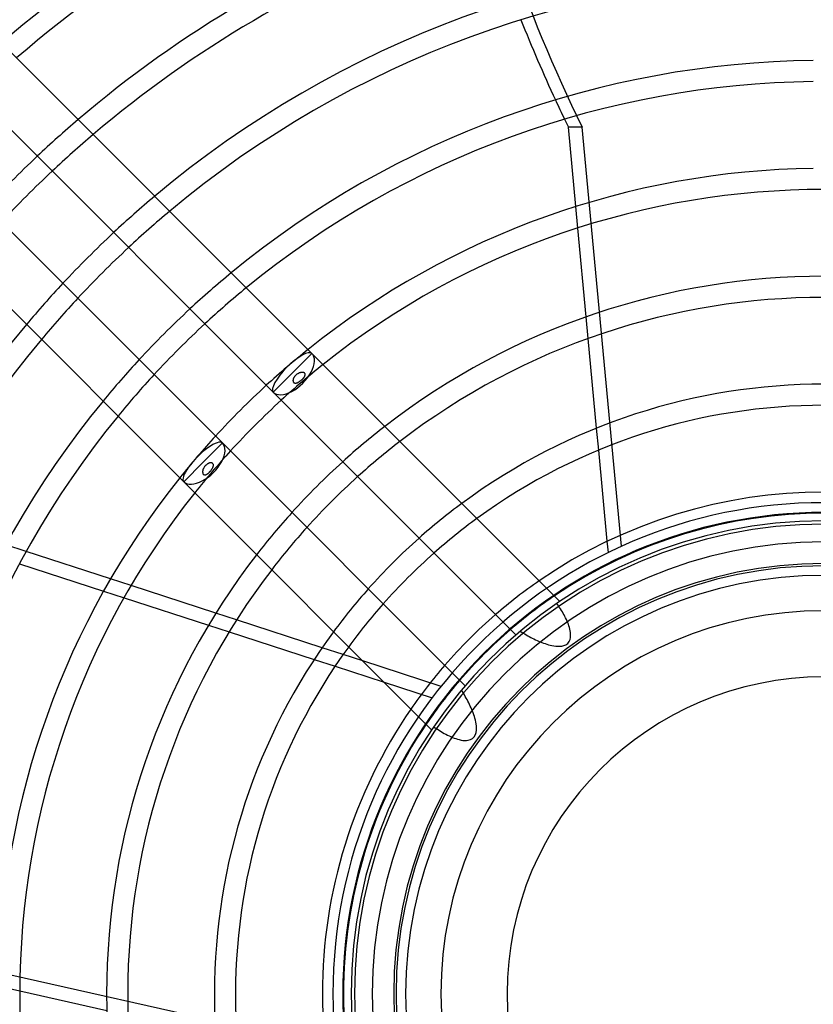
# Model space of a CAD drawing. Header units: millimetres. Extents: x -250 to 250, y -250 to 250.
# Tile 8 of 27: x -88 to -1, y -1 to 107. Entities that reach past the tile are written whole.
import ezdxf

# ---------------------------------------------------------------- set-up
doc = ezdxf.new("R2010")
doc.units = ezdxf.units.MM
doc.layers.add('HIDDEN', color=7, linetype='Continuous')
doc.layers.add('THICK', color=7, linetype='Continuous')

msp = doc.modelspace()

# ---------------------------------------------------------------- linework, layer by layer
at = {"layer": 'HIDDEN'}
for p, q in [((-26.6, 95.28), (-28.1, 95.28)), ((-22.26, 49.2), (-26.6, 95.28)), ((-27.06, 84.2), (-27.28, 86.56)), ((-25.91, 72.05), (-26.14, 74.44)), ((-57.79, 68.22), (-57.83, 68.2)), ((-57.74, 68.24), (-57.79, 68.22)), ((-57.7, 68.26), (-57.74, 68.24)), ((-57.66, 68.28), (-57.7, 68.26)), ((-57.61, 68.29), (-57.66, 68.28)), ((-57.57, 68.3), (-57.61, 68.29)), ((-57.53, 68.31), (-57.57, 68.3)), ((-57.49, 68.32), (-57.53, 68.31)), ((-57.45, 68.33), (-57.49, 68.32)), ((-57.41, 68.33), (-57.45, 68.33)), ((-57.37, 68.33), (-57.41, 68.33)), ((-57.34, 68.33), (-57.37, 68.33)), ((-57.3, 68.32), (-57.34, 68.33)), ((-57.27, 68.32), (-57.3, 68.32)), ((-57.23, 68.31), (-57.27, 68.32)), ((-57.2, 68.3), (-57.23, 68.31)), ((-57.17, 68.29), (-57.2, 68.3)), ((-57.14, 68.27), (-57.17, 68.29)), ((-57.12, 68.25), (-57.14, 68.27)), ((-57.1, 68.23), (-57.12, 68.25)), ((-57.08, 68.21), (-57.1, 68.23)), ((-58.38, 67.48), (-58.39, 67.44)), ((-58.39, 67.44), (-58.39, 67.41)), ((-58.39, 67.41), (-58.38, 67.38)), ((-58.37, 67.56), (-58.38, 67.52)), ((-58.38, 67.52), (-58.38, 67.48)), ((-58.38, 67.38), (-58.38, 67.34)), ((-58.38, 67.34), (-58.37, 67.31)), ((-58.36, 67.6), (-58.37, 67.56)), ((-58.37, 67.31), (-58.36, 67.28)), ((-58.34, 67.64), (-58.36, 67.6)), ((-58.36, 67.28), (-58.34, 67.25)), ((-58.33, 67.68), (-58.34, 67.64)), ((-58.34, 67.25), (-58.33, 67.23)), ((-58.31, 67.72), (-58.33, 67.68)), ((-58.33, 67.23), (-58.3, 67.21)), ((-58.29, 67.76), (-58.31, 67.72)), ((-58.3, 67.21), (-58.28, 67.19)), ((-58.26, 67.8), (-58.29, 67.76)), ((-58.28, 67.19), (-58.26, 67.17)), ((-58.24, 67.84), (-58.26, 67.8)), ((-58.26, 67.17), (-58.23, 67.16)), ((-58.21, 67.88), (-58.24, 67.84)), ((-58.23, 67.16), (-58.2, 67.15)), ((-58.17, 67.92), (-58.21, 67.88)), ((-58.2, 67.15), (-58.17, 67.15)), ((-58.14, 67.95), (-58.17, 67.92)), ((-58.17, 67.15), (-58.14, 67.15)), ((-58.11, 67.99), (-58.14, 67.95)), ((-58.14, 67.15), (-58.11, 67.15)), ((-58.07, 68.02), (-58.11, 67.99)), ((-58.11, 67.15), (-58.08, 67.15)), ((-58.08, 67.15), (-58.05, 67.15)), ((-58.03, 68.06), (-58.07, 68.02)), ((-58.05, 67.15), (-58.02, 67.16)), ((-57.99, 68.09), (-58.03, 68.06)), ((-58.02, 67.16), (-57.98, 67.17)), ((-57.96, 68.12), (-57.99, 68.09)), ((-57.98, 67.17), (-57.95, 67.18)), ((-57.91, 68.15), (-57.96, 68.12)), ((-57.95, 67.18), (-57.91, 67.19)), ((-57.87, 68.17), (-57.91, 68.15)), ((-57.91, 67.19), (-57.88, 67.21)), ((-57.88, 67.21), (-57.84, 67.22)), ((-57.83, 68.2), (-57.87, 68.17)), ((-57.84, 67.22), (-57.81, 67.24)), ((-57.81, 67.24), (-57.77, 67.26)), ((-57.77, 67.26), (-57.73, 67.29)), ((-57.73, 67.29), (-57.69, 67.31)), ((-57.69, 67.31), (-57.66, 67.33)), ((-57.66, 67.33), (-57.62, 67.36)), ((-57.62, 67.36), (-57.59, 67.38)), ((-57.59, 67.38), (-57.55, 67.41)), ((-57.55, 67.41), (-57.52, 67.44)), ((-57.52, 67.44), (-57.48, 67.46)), ((-57.48, 67.46), (-57.45, 67.49)), ((-57.45, 67.49), (-57.42, 67.52)), ((-57.42, 67.52), (-57.39, 67.55)), ((-57.39, 67.55), (-57.35, 67.58)), ((-57.35, 67.58), (-57.32, 67.61)), ((-57.32, 67.61), (-57.29, 67.64)), ((-57.29, 67.64), (-57.26, 67.67)), ((-57.26, 67.67), (-57.23, 67.71)), ((-57.23, 67.71), (-57.21, 67.74)), ((-57.21, 67.74), (-57.18, 67.77)), ((-57.18, 67.77), (-57.15, 67.81)), ((-57.15, 67.81), (-57.13, 67.84)), ((-57.13, 67.84), (-57.11, 67.88)), ((-57.11, 67.88), (-57.09, 67.91)), ((-57.09, 67.91), (-57.08, 67.94)), ((-57.06, 68.18), (-57.08, 68.21)), ((-57.08, 67.94), (-57.07, 67.97)), ((-57.07, 67.97), (-57.06, 68.01)), ((-57.05, 68.15), (-57.06, 68.18)), ((-57.06, 68.01), (-57.05, 68.04)), ((-57.05, 68.12), (-57.05, 68.15)), ((-57.04, 68.1), (-57.05, 68.12)), ((-57.05, 68.07), (-57.04, 68.1)), ((-57.05, 68.04), (-57.05, 68.07)), ((-24.76, 59.78), (-24.99, 62.2)), ((-68.32, 57.5), (-68.33, 57.46)), ((-68.33, 57.46), (-68.33, 57.42)), ((-68.33, 57.42), (-68.33, 57.38)), ((-68.31, 57.54), (-68.32, 57.5)), ((-68.3, 57.58), (-68.31, 57.54)), ((-68.29, 57.63), (-68.3, 57.58)), ((-68.27, 57.67), (-68.29, 57.63)), ((-68.26, 57.71), (-68.27, 57.67)), ((-68.24, 57.76), (-68.26, 57.71)), ((-68.21, 57.8), (-68.24, 57.76)), ((-68.19, 57.84), (-68.21, 57.8)), ((-68.17, 57.89), (-68.19, 57.84)), ((-68.14, 57.93), (-68.17, 57.89)), ((-68.11, 57.97), (-68.14, 57.93)), ((-68.08, 58), (-68.11, 57.97)), ((-68.05, 58.04), (-68.08, 58)), ((-68.02, 58.08), (-68.05, 58.04)), ((-67.99, 58.11), (-68.02, 58.08)), ((-67.95, 58.14), (-67.99, 58.11)), ((-67.92, 58.17), (-67.95, 58.14)), ((-67.88, 58.2), (-67.92, 58.17)), ((-67.84, 58.23), (-67.88, 58.2)), ((-67.8, 58.26), (-67.84, 58.23)), ((-67.77, 58.28), (-67.8, 58.26)), ((-67.72, 58.3), (-67.77, 58.28)), ((-67.68, 58.32), (-67.72, 58.3)), ((-67.64, 58.34), (-67.68, 58.32)), ((-67.6, 58.36), (-67.64, 58.34)), ((-67.56, 58.37), (-67.6, 58.36)), ((-67.52, 58.38), (-67.56, 58.37)), ((-67.56, 57.38), (-67.53, 57.41)), ((-67.53, 57.41), (-67.49, 57.45)), ((-67.48, 58.38), (-67.52, 58.38)), ((-67.49, 57.45), (-67.46, 57.48)), ((-67.45, 58.39), (-67.48, 58.38)), ((-67.46, 57.48), (-67.43, 57.52)), ((-67.41, 58.39), (-67.45, 58.39)), ((-67.43, 57.52), (-67.4, 57.56)), ((-67.38, 58.38), (-67.41, 58.39)), ((-67.4, 57.56), (-67.37, 57.6)), ((-67.34, 58.38), (-67.38, 58.38)), ((-67.37, 57.6), (-67.34, 57.64)), ((-67.31, 58.37), (-67.34, 58.38)), ((-67.34, 57.64), (-67.32, 57.68)), ((-67.32, 57.68), (-67.29, 57.72)), ((-67.28, 58.36), (-67.31, 58.37)), ((-67.29, 57.72), (-67.27, 57.76)), ((-67.25, 58.34), (-67.28, 58.36)), ((-67.27, 57.76), (-67.24, 57.81)), ((-67.23, 58.32), (-67.25, 58.34)), ((-67.24, 57.81), (-67.22, 57.85)), ((-67.2, 58.3), (-67.23, 58.32)), ((-67.22, 57.85), (-67.2, 57.89)), ((-67.19, 58.28), (-67.2, 58.3)), ((-67.2, 57.89), (-67.18, 57.93)), ((-67.17, 58.25), (-67.19, 58.28)), ((-67.18, 57.93), (-67.17, 57.97)), ((-67.16, 58.22), (-67.17, 58.25)), ((-67.17, 57.97), (-67.16, 58.01)), ((-67.15, 58.19), (-67.16, 58.22)), ((-67.16, 58.01), (-67.15, 58.05)), ((-67.15, 58.16), (-67.15, 58.19)), ((-67.14, 58.13), (-67.15, 58.16)), ((-67.15, 58.09), (-67.14, 58.13)), ((-67.15, 58.05), (-67.15, 58.09)), ((-68.33, 57.38), (-68.33, 57.34)), ((-68.33, 57.34), (-68.32, 57.3)), ((-68.32, 57.3), (-68.32, 57.27)), ((-68.32, 57.27), (-68.31, 57.24)), ((-68.31, 57.24), (-68.3, 57.2)), ((-68.3, 57.2), (-68.29, 57.17)), ((-68.29, 57.17), (-68.27, 57.15)), ((-68.27, 57.15), (-68.25, 57.12)), ((-68.25, 57.12), (-68.23, 57.1)), ((-68.23, 57.1), (-68.21, 57.08)), ((-68.21, 57.08), (-68.18, 57.06)), ((-68.18, 57.06), (-68.15, 57.05)), ((-68.15, 57.05), (-68.12, 57.05)), ((-68.12, 57.05), (-68.09, 57.04)), ((-68.09, 57.04), (-68.06, 57.05)), ((-68.06, 57.05), (-68.03, 57.05)), ((-68.03, 57.05), (-68, 57.06)), ((-68, 57.06), (-67.97, 57.07)), ((-67.97, 57.07), (-67.93, 57.08)), ((-67.93, 57.08), (-67.9, 57.1)), ((-67.9, 57.1), (-67.87, 57.12)), ((-67.87, 57.12), (-67.83, 57.14)), ((-67.83, 57.14), (-67.8, 57.16)), ((-67.8, 57.16), (-67.76, 57.19)), ((-67.76, 57.19), (-67.73, 57.22)), ((-67.73, 57.22), (-67.69, 57.24)), ((-67.69, 57.24), (-67.66, 57.28)), ((-67.66, 57.28), (-67.62, 57.31)), ((-67.62, 57.31), (-67.59, 57.34)), ((-67.59, 57.34), (-67.56, 57.38)), ((-87.73, 48.63), (-89.98, 49.36)), ((-23.7, 48.52), (-23.82, 49.75)), ((-76.2, 44.88), (-78.46, 45.62)), ((-79.22, 44.28), (-76.97, 43.55)), ((-29.26, 42.77), (-29.36, 42.92)), ((-29.16, 42.62), (-29.26, 42.77)), ((-29.06, 42.47), (-29.16, 42.62)), ((-28.96, 42.31), (-29.06, 42.47)), ((-28.86, 42.15), (-28.96, 42.31)), ((-64.6, 41.11), (-66.88, 41.85)), ((-28.76, 41.99), (-28.86, 42.15)), ((-28.67, 41.83), (-28.76, 41.99)), ((-28.58, 41.66), (-28.67, 41.83)), ((-28.49, 41.49), (-28.58, 41.66)), ((-28.4, 41.32), (-28.49, 41.49)), ((-28.32, 41.15), (-28.4, 41.32)), ((-28.24, 40.98), (-28.32, 41.15)), ((-67.69, 40.53), (-65.42, 39.8)), ((-28.17, 40.8), (-28.24, 40.98)), ((-28.1, 40.63), (-28.17, 40.8)), ((-28.04, 40.45), (-28.1, 40.63)), ((-27.98, 40.28), (-28.04, 40.45)), ((-27.94, 40.1), (-27.98, 40.28)), ((-27.9, 39.92), (-27.94, 40.1)), ((-33.39, 39.86), (-33.23, 39.76)), ((-33.23, 39.76), (-33.07, 39.66)), ((-33.07, 39.66), (-32.9, 39.56)), ((-32.9, 39.56), (-32.74, 39.47)), ((-32.74, 39.47), (-32.57, 39.37)), ((-32.57, 39.37), (-32.4, 39.28)), ((-32.4, 39.28), (-32.24, 39.19)), ((-32.24, 39.19), (-32.07, 39.1)), ((-32.07, 39.1), (-31.9, 39.02)), ((-31.9, 39.02), (-31.72, 38.93)), ((-27.92, 38.95), (-27.86, 39.16)), ((-27.87, 39.73), (-27.9, 39.92)), ((-27.85, 39.55), (-27.87, 39.73)), ((-27.86, 39.16), (-27.85, 39.36)), ((-27.85, 39.36), (-27.85, 39.55)), ((-52.87, 37.3), (-55.18, 38.05)), ((-31.72, 38.93), (-31.55, 38.85)), ((-31.55, 38.85), (-31.38, 38.78)), ((-31.38, 38.78), (-31.2, 38.7)), ((-31.2, 38.7), (-31.03, 38.63)), ((-31.03, 38.63), (-30.85, 38.56)), ((-30.85, 38.56), (-30.67, 38.5)), ((-30.67, 38.5), (-30.48, 38.44)), ((-30.48, 38.44), (-30.3, 38.38)), ((-30.3, 38.38), (-30.11, 38.33)), ((-30.11, 38.33), (-29.91, 38.29)), ((-29.91, 38.29), (-29.71, 38.25)), ((-29.71, 38.25), (-29.49, 38.22)), ((-29.49, 38.22), (-29.27, 38.21)), ((-29.27, 38.21), (-29.05, 38.21)), ((-29.05, 38.21), (-28.83, 38.23)), ((-28.83, 38.23), (-28.61, 38.29)), ((-28.61, 38.29), (-28.39, 38.38)), ((-28.39, 38.38), (-28.17, 38.53)), ((-28.17, 38.53), (-28.02, 38.73)), ((-28.02, 38.73), (-27.92, 38.95)), ((-56.05, 36.75), (-53.76, 36.01)), ((-42.11, 33.8), (-50.71, 36.6)), ((-48.36, 34.25), (-43.09, 32.54)), ((-39.75, 33.22), (-39.86, 33.39)), ((-39.65, 33.05), (-39.75, 33.22)), ((-39.54, 32.87), (-39.65, 33.05)), ((-39.44, 32.7), (-39.54, 32.87)), ((-39.34, 32.52), (-39.44, 32.7)), ((-39.25, 32.34), (-39.34, 32.52)), ((-39.15, 32.16), (-39.25, 32.34)), ((-39.06, 31.98), (-39.15, 32.16)), ((-38.97, 31.8), (-39.06, 31.98)), ((-38.89, 31.62), (-38.97, 31.8)), ((-38.8, 31.44), (-38.89, 31.62)), ((-38.72, 31.25), (-38.8, 31.44)), ((-38.65, 31.06), (-38.72, 31.25)), ((-38.57, 30.88), (-38.65, 31.06)), ((-38.51, 30.68), (-38.57, 30.88)), ((-38.44, 30.49), (-38.51, 30.68)), ((-38.38, 30.29), (-38.44, 30.49)), ((-42.92, 29.36), (-42.76, 29.25)), ((-42.76, 29.25), (-42.6, 29.15)), ((-38.33, 30.09), (-38.38, 30.29)), ((-38.28, 29.88), (-38.33, 30.09)), ((-38.25, 29.67), (-38.28, 29.88)), ((-38.22, 29.44), (-38.25, 29.67)), ((-38.21, 29.2), (-38.22, 29.44)), ((-42.6, 29.15), (-42.44, 29.04)), ((-42.44, 29.04), (-42.27, 28.94)), ((-42.27, 28.94), (-42.1, 28.83)), ((-42.1, 28.83), (-41.93, 28.73)), ((-41.93, 28.73), (-41.76, 28.63)), ((-41.76, 28.63), (-41.58, 28.54)), ((-41.58, 28.54), (-41.4, 28.44)), ((-41.4, 28.44), (-41.22, 28.35)), ((-41.22, 28.35), (-41.04, 28.27)), ((-41.04, 28.27), (-40.85, 28.19)), ((-40.85, 28.19), (-40.67, 28.12)), ((-38.65, 28.07), (-38.46, 28.26)), ((-38.46, 28.26), (-38.33, 28.5)), ((-38.33, 28.5), (-38.25, 28.73)), ((-38.25, 28.73), (-38.22, 28.97)), ((-38.22, 28.97), (-38.21, 29.2)), ((-40.67, 28.12), (-40.48, 28.05)), ((-40.48, 28.05), (-40.29, 27.99)), ((-40.29, 27.99), (-40.1, 27.94)), ((-40.1, 27.94), (-39.91, 27.9)), ((-39.91, 27.9), (-39.72, 27.86)), ((-39.72, 27.86), (-39.52, 27.85)), ((-39.52, 27.85), (-39.32, 27.85)), ((-39.32, 27.85), (-39.11, 27.87)), ((-39.11, 27.87), (-38.88, 27.94)), ((-38.88, 27.94), (-38.65, 28.07)), ((-53.67, -5.97), (-98.84, 4.15)), ((-88.44, 0.29), (-92.34, 1.16))]:
    msp.add_line(p, q, dxfattribs=at)
for radius, start, end in [(214.39, 0, 180), (205, 90, 270), (204, 90, 180), (126.36, 130.4718, 133.2114), (124.04, 130.387, 133.1779), (114.49, 130.0014, 133.0259), (112.17, 129.8977, 132.9851), (102.63, 129.4217, 132.7976), (114.49, 136.9741, 139.9986), (100.31, 129.2922, 132.7466), (112.17, 137.0149, 140.1023), (90.76, 128.6895, 132.5094), (102.63, 137.2024, 140.5783), (88.44, 128.5233, 132.444), (100.31, 137.2534, 140.7078), (78.89, 127.7356, 132.1345), (90.76, 137.4906, 141.3105), (76.57, 127.5142, 132.0476), (88.44, 137.5559, 141.4767), (54, 90, 180), (67.03, 126.4405, 131.6266), (78.89, 137.8655, 142.2644), (52.92, 90, 270), (64.71, 126.1312, 131.5056), (76.57, 137.9524, 142.4858), (51.63, 90, 180), (51.63, 90, 180), (49.68, 90, 270), (47.31, 90, 180), (47.06, 90, 180), (67.03, 138.3734, 143.5595), (55.16, 124.5804, 130.8998), (52.84, 124.1174, 130.7195), (64.71, 138.4944, 143.8688), (42.12, 90, 270), (55.16, 139.1002, 145.4196), (34.84, 90, 180), (52.84, 139.2805, 145.8826), (214.39, 180, 0), (204, 180, 270), (54, 180, 270), (51.63, 180, 0), (51.63, 180, 0), (47.31, 180, 270), (34.84, 180, 0), (47.06, 180, 270)]:
    msp.add_arc((0, 0), radius, start, end, dxfattribs=at)
for centre, major_axis, ratio, start_param, end_param in [((76.85, 181.09), (0, 160), 0.766044, 1.570796, 2.13685), ((75.35, 181.09), (0, -160), 0.766044, -1.026828, -1.011252), ((-58.44, 68.28), (-2.13, -2.13), 0.288032, 3.141593, 6.283185), ((-68.28, 58.44), (-2.13, -2.13), 0.288032, -3.141593, 0)]:
    msp.add_ellipse(centre, major_axis=major_axis, ratio=ratio, start_param=start_param, end_param=end_param, dxfattribs=at)
at = {"layer": 'THICK'}
for p, q in [((-160.44, 174.55), (-56.3, 70.41)), ((-60.57, 66.15), (-164.7, 170.28)), ((-170.28, 164.7), (-66.15, 60.57)), ((-70.41, 56.3), (-174.55, 160.44)), ((-27.28, 86.56), (-28.1, 95.28)), ((-26.14, 74.44), (-27.06, 84.2)), ((-24.99, 62.2), (-25.91, 72.05)), ((-56.3, 70.41), (-58.44, 68.28)), ((-56.3, 70.41), (-29.03, 43.14)), ((-60.57, 66.15), (-58.44, 68.28)), ((-33.87, 39.45), (-60.57, 66.15)), ((-66.15, 60.57), (-68.28, 58.44)), ((-66.15, 60.57), (-39.45, 33.87)), ((-23.82, 49.75), (-24.76, 59.78)), ((-68.28, 58.44), (-70.41, 56.3)), ((-43.14, 29.03), (-70.41, 56.3)), ((-78.46, 45.62), (-87.73, 48.63)), ((-88.46, 47.28), (-79.22, 44.28)), ((-66.88, 41.85), (-76.2, 44.88)), ((-76.97, 43.55), (-67.69, 40.53)), ((-55.18, 38.05), (-64.6, 41.11)), ((-65.42, 39.8), (-56.05, 36.75)), ((-50.71, 36.6), (-52.87, 37.3)), ((-53.76, 36.01), (-48.36, 34.25)), ((-78.87, -1.86), (-88.44, 0.29))]:
    msp.add_line(p, q, dxfattribs=at)
for radius, start, end in [(138.23, 90.4808, 130.8613), (135.91, 90.4891, 130.7905), (126.36, 90.526, 130.4718), (124.04, 90.5358, 130.387), (114.49, 90.5805, 130.0014), (112.17, 90.5925, 129.8977), (102.63, 90.6477, 129.4217), (100.31, 90.6626, 129.2922), (126.36, 133.2114, 136.7886), (124.04, 133.1779, 136.8221), (90.76, 90.7323, 128.6895), (88.44, 51.4767, 128.5233), (114.49, 133.0259, 136.9741), (112.17, 132.9851, 137.0149), (78.89, 52.2645, 127.7356), (76.57, 52.4858, 127.5142), (102.63, 132.7976, 137.2024), (100.31, 132.7466, 137.2534), (114.49, 139.9986, 179.4195), (112.17, 140.1023, 179.4075), (90.76, 132.5094, 137.4906), (67.03, 53.5595, 126.4405), (102.63, 140.5783, 179.3523), (88.44, 132.444, 137.5559), (64.71, 53.8688, 126.1312), (100.31, 140.7078, 179.3374), (78.89, 132.1345, 137.8655), (90.76, 141.3105, 179.2677), (76.57, 132.0476, 137.9524), (88.44, 141.4767, 180), (55.16, 55.4196, 124.5804), (52, 90, 270), (52.84, 55.8825, 124.1174), (67.03, 131.6266, 138.3734), (78.89, 142.2644, 180), (64.71, 131.5056, 138.4944), (76.57, 142.4858, 180), (46, 90, 270), (55.16, 130.8998, 139.1002), (67.03, 143.5595, 180), (52.84, 130.7195, 139.2805), (64.71, 143.8688, 180), (55.16, 145.4196, 180), (52.84, 145.8826, 180), (88.44, 180, 218.5233), (78.89, 180, 217.7356), (76.57, 180, 217.5142), (67.03, 180, 216.4405), (64.71, 180, 216.1312), (55.16, 180, 214.5804), (52.84, 180, 214.1174), (114.49, 180.5805, 220.0014), (100.31, 180.6626, 219.2922)]:
    msp.add_arc((0, 0), radius, start, end, dxfattribs=at)
for centre, major_axis, ratio, start_param, end_param in [((75.35, 181.09), (0, -160), 0.766044, -1.09009, -1.026828), ((75.35, 181.09), (0, -160), 0.766044, -1.011252, -1.004743), ((-58.44, 68.28), (2.13, 2.13), 0.531934, -3.141593, 0), ((-68.28, 58.44), (2.13, 2.13), 0.531934, -3.141593, 0)]:
    msp.add_ellipse(centre, major_axis=major_axis, ratio=ratio, start_param=start_param, end_param=end_param, dxfattribs=at)

doc.saveas('drawing.dxf')
